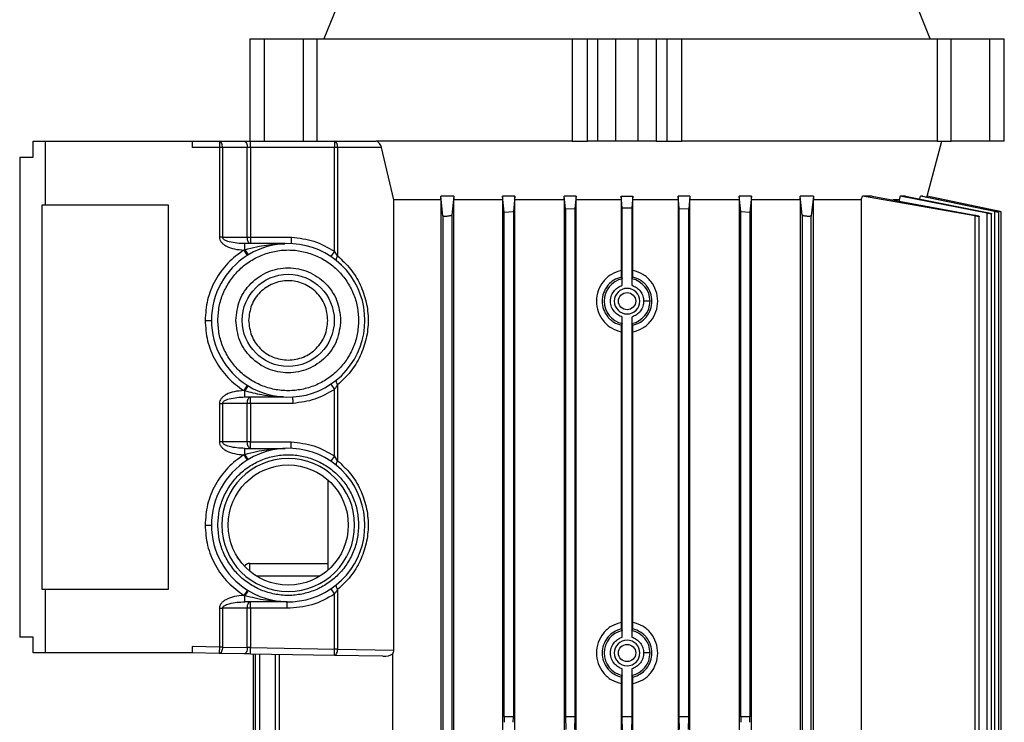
# Model space of a CAD drawing. Header units: millimetres. Extents: x 0 to 420, y 0 to 297.
# Tile 44 of 62: x 211.54 to 224.03, y 227.57 to 236.48. Entities that reach past the tile are written whole.
import ezdxf

# ---------------------------------------------------------------- set-up
doc = ezdxf.new("R2010")
doc.units = ezdxf.units.MM

msp = doc.modelspace()

# ---------------------------------------------------------------- linework, layer by layer
at = {"color": 7, "linetype": 'Continuous', "lineweight": 25}
for p, q in [((215.59636, 236.72315), (215.39972, 236.23645)), ((223.09344, 236.23645), (222.89681, 236.72315)), ((214.46073, 236.23645), (214.46073, 234.93859)), ((214.46073, 236.23645), (214.46286, 236.23645)), ((214.46286, 234.93859), (214.46286, 236.23645)), ((214.46286, 236.23645), (214.64311, 236.23645)), ((214.64311, 236.23645), (214.64311, 234.93859)), ((214.64311, 236.23645), (215.13591, 236.23645)), ((215.13591, 236.23645), (215.13591, 234.93859)), ((215.13591, 236.23645), (215.31256, 236.23645)), ((215.31256, 234.93859), (215.31256, 236.23645)), ((215.31256, 236.23645), (218.55144, 236.23645)), ((218.55144, 236.23645), (218.55144, 234.93859)), ((218.55144, 236.23645), (218.74416, 236.23645)), ((218.74416, 234.93859), (218.74416, 236.23645)), ((218.74416, 236.23645), (218.8762, 236.23645)), ((218.8762, 234.93859), (218.8762, 236.23645)), ((218.8762, 236.23645), (219.10401, 236.23645)), ((219.10401, 234.93859), (219.10401, 236.23645)), ((219.10401, 236.23645), (219.38916, 236.23645)), ((219.38916, 234.93859), (219.38916, 236.23645)), ((219.38916, 236.23645), (219.61697, 236.23645)), ((219.61697, 236.23645), (219.61697, 234.93859)), ((219.61697, 236.23645), (219.74901, 236.23645)), ((219.74901, 236.23645), (219.74901, 234.93859)), ((219.74901, 236.23645), (219.94172, 236.23645)), ((219.94172, 234.93859), (219.94172, 236.23645)), ((219.94172, 236.23645), (223.18061, 236.23645)), ((223.18061, 236.23645), (223.18061, 234.93859)), ((223.18061, 236.23645), (223.35726, 236.23645)), ((223.35726, 234.93859), (223.35726, 236.23645)), ((223.35726, 236.23645), (223.85005, 236.23645)), ((223.85005, 234.93859), (223.85005, 236.23645)), ((223.85005, 236.23645), (224.03031, 236.23645)), ((224.03031, 234.93859), (224.03031, 236.23645)), ((224.03031, 236.23645), (224.03243, 236.23645)), ((224.03243, 234.93859), (224.03243, 236.23645)), ((211.71151, 234.7358), (211.71151, 234.93859)), ((211.71151, 234.93859), (211.86335, 234.93859)), ((211.86335, 234.93859), (211.86335, 234.12743)), ((211.86335, 234.93859), (213.73069, 234.93859)), ((213.73069, 234.93859), (213.73069, 234.85748)), ((213.73069, 234.93859), (214.07398, 234.93859)), ((214.07398, 234.85748), (213.73069, 234.85748)), ((214.07398, 234.93859), (214.07398, 234.85748)), ((214.07398, 234.93859), (214.38757, 234.93859)), ((214.07398, 234.85748), (214.07398, 233.72103)), ((214.11453, 234.85748), (214.07398, 234.85748)), ((214.11453, 234.85748), (214.11453, 233.72103)), ((214.42813, 234.85748), (214.11453, 234.85748)), ((214.42813, 233.72103), (214.42813, 234.85748)), ((214.46869, 234.85748), (214.42813, 234.85748)), ((214.46869, 234.85748), (214.46869, 234.93859)), ((214.46869, 234.93859), (215.53407, 234.93859)), ((214.46869, 234.85748), (214.46869, 233.72103)), ((215.53407, 234.85748), (214.46869, 234.85748)), ((215.53407, 234.93859), (215.53407, 234.85748)), ((215.53407, 234.93859), (216.06226, 234.93859)), ((215.53407, 233.54361), (215.53407, 234.85748)), ((215.57462, 234.85748), (215.53407, 234.85748)), ((215.57462, 234.85748), (215.57462, 233.48349)), ((216.13138, 234.85748), (215.57462, 234.85748)), ((218.55144, 234.93859), (216.06226, 234.93859)), ((216.2864, 234.19691), (216.13138, 234.85748)), ((218.55144, 234.93859), (218.74416, 234.93859)), ((218.8762, 234.93859), (218.74416, 234.93859)), ((219.10401, 234.93859), (218.8762, 234.93859)), ((219.38916, 234.93859), (219.10401, 234.93859)), ((219.61697, 234.93859), (219.38916, 234.93859)), ((219.61697, 234.93859), (219.74901, 234.93859)), ((219.74901, 234.93859), (219.94172, 234.93859)), ((223.18061, 234.93859), (219.94172, 234.93859)), ((223.05517, 234.24303), (223.24155, 234.93859)), ((223.18061, 234.93859), (223.35726, 234.93859)), ((223.85005, 234.93859), (223.35726, 234.93859)), ((224.03031, 234.93859), (223.85005, 234.93859)), ((224.03243, 234.93859), (224.03031, 234.93859)), ((211.54055, 234.7358), (211.54055, 228.6521)), ((211.54055, 234.7358), (211.71151, 234.7358)), ((216.88217, 234.19691), (216.88248, 234.24303)), ((216.91045, 233.99178), (216.88248, 234.24303)), ((217.0495, 234.24303), (216.88248, 234.24303)), ((217.0495, 234.24303), (217.02399, 234.00286)), ((217.0495, 234.24303), (217.0498, 234.19691)), ((217.66749, 234.24303), (217.66722, 234.19691)), ((217.68784, 234.03992), (217.66749, 234.24303)), ((217.82307, 234.24303), (217.66749, 234.24303)), ((217.82307, 234.24303), (217.80403, 234.04773)), ((217.82333, 234.19691), (217.82307, 234.24303)), ((218.44921, 234.19691), (218.44946, 234.24303)), ((218.46474, 234.08133), (218.44946, 234.24303)), ((218.59927, 234.24303), (218.44946, 234.24303)), ((218.59927, 234.24303), (218.58456, 234.08536)), ((218.59951, 234.19691), (218.59927, 234.24303)), ((219.1725, 234.24303), (219.17225, 234.19691)), ((219.18613, 234.09557), (219.1725, 234.24303)), ((219.1725, 234.24303), (219.32067, 234.24303)), ((219.32067, 234.24303), (219.30704, 234.09557)), ((219.32091, 234.19691), (219.32067, 234.24303)), ((219.8939, 234.24303), (219.89365, 234.19691)), ((219.9086, 234.08536), (219.8939, 234.24303)), ((220.0437, 234.24303), (219.8939, 234.24303)), ((220.0437, 234.24303), (220.02843, 234.08133)), ((220.0437, 234.24303), (220.04395, 234.19691)), ((220.6701, 234.24303), (220.66984, 234.19691)), ((220.68913, 234.04773), (220.6701, 234.24303)), ((220.82567, 234.24303), (220.6701, 234.24303)), ((220.82567, 234.24303), (220.80533, 234.03992)), ((220.82594, 234.19691), (220.82567, 234.24303)), ((221.44337, 234.19691), (221.44366, 234.24303)), ((221.46917, 234.00286), (221.44366, 234.24303)), ((221.61068, 234.24303), (221.44366, 234.24303)), ((221.61068, 234.24303), (221.58271, 233.99178)), ((221.61068, 234.24303), (221.611, 234.19691)), ((222.21659, 234.19691), (222.23262, 234.24303)), ((222.35757, 234.24303), (222.23262, 234.24303)), ((223.6567, 233.99178), (222.23262, 234.24303)), ((222.35757, 234.24303), (223.6567, 234.00286)), ((222.71239, 234.24303), (222.69868, 234.19691)), ((222.77914, 234.24303), (222.71239, 234.24303)), ((223.81609, 234.02643), (222.71239, 234.24303)), ((222.77914, 234.24303), (223.81609, 234.03396)), ((222.96075, 234.20642), (222.97082, 234.24303)), ((222.99976, 234.24303), (222.97082, 234.24303)), ((223.90854, 234.04791), (222.97082, 234.24303)), ((222.99976, 234.24303), (223.90854, 234.05161)), ((223.05445, 234.24303), (223.05153, 234.23213)), ((223.05517, 234.24303), (223.05445, 234.24303)), ((223.93621, 234.05569), (223.05445, 234.24303)), ((223.99187, 234.04393), (223.05517, 234.24303)), ((211.82077, 234.12743), (211.82077, 229.26047)), ((211.86335, 234.12743), (211.82077, 234.12743)), ((213.43056, 234.12743), (211.86335, 234.12743)), ((213.43056, 229.26047), (213.43056, 234.12743)), ((216.88217, 234.19691), (216.2864, 234.19691)), ((216.2864, 228.48653), (216.2864, 234.19691)), ((216.88217, 234.19691), (216.88217, 226.34029)), ((217.0498, 226.34029), (217.0498, 234.19691)), ((217.66722, 234.19691), (217.0498, 234.19691)), ((217.66722, 234.19691), (217.66722, 226.34029)), ((217.82333, 226.34029), (217.82333, 234.19691)), ((218.44921, 234.19691), (217.82333, 234.19691)), ((218.44921, 234.19691), (218.44921, 226.34029)), ((218.59951, 226.34029), (218.59951, 234.19691)), ((219.17225, 234.19691), (218.59951, 234.19691)), ((219.17225, 234.19691), (219.17225, 233.29929)), ((219.32091, 233.29929), (219.32091, 234.19691)), ((219.89365, 234.19691), (219.32091, 234.19691)), ((219.89365, 234.19691), (219.89365, 226.34029)), ((220.04395, 226.34029), (220.04395, 234.19691)), ((220.66984, 234.19691), (220.04395, 234.19691)), ((220.66984, 234.19691), (220.66984, 226.34029)), ((220.82594, 226.34029), (220.82594, 234.19691)), ((221.44337, 234.19691), (220.82594, 234.19691)), ((221.44337, 234.19691), (221.44337, 226.34029)), ((221.611, 226.34029), (221.611, 234.19691)), ((222.21659, 234.19691), (221.611, 234.19691)), ((222.21659, 234.19691), (222.21659, 226.73779)), ((222.69868, 234.19691), (222.61716, 234.19691)), ((222.69868, 234.19691), (222.69868, 234.17997)), ((216.91045, 233.99178), (216.91045, 226.34029)), ((217.02399, 234.00286), (217.02399, 226.34029)), ((217.68784, 234.03992), (217.80403, 234.04773)), ((217.68784, 227.63815), (217.68784, 234.03992)), ((217.80403, 234.04773), (217.80403, 227.63815)), ((218.46474, 234.08133), (218.58456, 234.08536)), ((218.46474, 234.08133), (218.46474, 227.63815)), ((218.58456, 234.08536), (218.58456, 227.63815)), ((219.18613, 234.09557), (219.24658, 234.09565)), ((219.18613, 233.11159), (219.18613, 234.09557)), ((219.24658, 234.09565), (219.30704, 234.09557)), ((219.30704, 234.09557), (219.30704, 233.11159)), ((219.9086, 227.63815), (219.9086, 234.08536)), ((219.9086, 234.08536), (220.02843, 234.08133)), ((220.02843, 227.63815), (220.02843, 234.08133)), ((220.68913, 227.63815), (220.68913, 234.04773)), ((220.68913, 234.04773), (220.80533, 234.03992)), ((220.80533, 234.03992), (220.80533, 227.63815)), ((221.46917, 234.00286), (221.46917, 226.34029)), ((221.58271, 226.34029), (221.58271, 233.99178)), ((223.6567, 233.99178), (223.6567, 226.34029)), ((223.71237, 226.34029), (223.71237, 233.987)), ((223.81609, 226.34029), (223.81609, 234.02643)), ((223.87175, 226.34029), (223.87175, 234.01917)), ((223.90854, 234.04791), (223.90854, 226.34029)), ((223.93621, 234.04552), (223.93621, 234.05569)), ((223.96421, 226.34029), (223.96421, 234.0383)), ((223.99187, 226.34029), (223.99187, 234.04409)), ((214.11453, 233.72103), (214.07398, 233.72103)), ((214.11453, 233.72103), (214.42813, 233.72103)), ((214.39844, 233.56324), (214.39844, 233.63991)), ((214.90573, 233.63991), (214.39844, 233.63991)), ((214.42813, 233.72103), (214.46869, 233.72103)), ((214.46869, 233.72103), (214.46869, 233.63991)), ((214.46869, 233.72103), (214.98913, 233.72103)), ((214.38438, 233.55895), (214.39844, 233.56324)), ((214.38438, 233.55895), (214.42769, 233.49036)), ((215.53407, 233.54361), (215.48894, 233.47621)), ((215.57462, 233.48349), (215.53407, 233.54361)), ((219.17377, 233.21708), (219.1846, 233.19485)), ((219.30856, 233.19485), (219.31939, 233.21708)), ((213.89292, 232.66734), (213.97404, 232.66734)), ((219.1846, 232.62654), (219.17377, 232.6043)), ((219.18613, 228.6502), (219.18613, 232.70979)), ((219.30704, 232.70979), (219.30704, 228.6502)), ((219.31939, 232.6043), (219.30856, 232.62654)), ((219.17225, 232.52209), (219.17225, 228.8379)), ((219.32091, 228.8379), (219.32091, 232.52209)), ((215.48894, 231.85848), (215.53407, 231.79107)), ((215.57462, 231.8512), (215.57462, 230.88778)), ((214.4263, 231.8452), (214.38287, 231.77669)), ((214.39844, 231.77194), (214.38287, 231.77669)), ((214.39844, 231.69576), (214.39844, 231.77194)), ((215.53407, 230.9479), (215.53407, 231.79107)), ((214.07398, 231.61464), (214.07398, 231.12541)), ((214.07398, 231.61464), (214.11453, 231.61464)), ((214.42813, 231.61464), (214.11453, 231.61464)), ((214.11453, 231.61464), (214.11453, 231.12541)), ((214.39844, 231.69576), (214.88566, 231.69576)), ((214.42813, 231.12541), (214.42813, 231.61464)), ((214.46869, 231.61464), (214.42813, 231.61464)), ((214.46869, 231.61464), (214.46869, 231.69576)), ((215.0092, 231.61464), (214.46869, 231.61464)), ((214.46869, 231.61464), (214.46869, 231.12541)), ((214.11453, 231.12541), (214.07398, 231.12541)), ((214.42813, 231.12541), (214.11453, 231.12541)), ((214.46869, 231.12541), (214.42813, 231.12541)), ((214.46869, 231.04429), (214.46869, 231.12541)), ((214.46869, 231.12541), (214.98666, 231.12541)), ((214.39844, 230.96757), (214.39844, 231.04429)), ((214.39844, 231.04429), (214.9082, 231.04429)), ((214.38452, 230.96332), (214.39844, 230.96757)), ((214.38452, 230.96332), (214.42782, 230.89473)), ((215.53407, 230.9479), (215.48894, 230.88049)), ((215.57462, 230.88778), (215.53407, 230.9479)), ((215.45035, 230.64379), (215.45035, 229.49947)), ((213.89292, 230.07163), (213.97404, 230.07163)), ((214.46073, 229.58493), (215.45035, 229.58493)), ((215.34641, 229.4227), (214.54845, 229.4227)), ((211.82077, 229.26047), (211.86335, 229.26047)), ((211.86335, 229.26047), (211.86335, 228.44931)), ((211.86335, 229.26047), (213.43056, 229.26047)), ((214.42871, 229.24796), (214.38549, 229.17932)), ((215.48894, 229.26276), (215.53407, 229.19536)), ((215.57462, 229.25548), (215.57462, 228.49896)), ((214.39844, 229.17537), (214.38549, 229.17932)), ((214.39844, 229.09834), (214.39844, 229.17537)), ((215.53407, 228.49896), (215.53407, 229.19536)), ((214.07398, 229.01722), (214.07398, 228.52444)), ((214.07398, 229.01722), (214.11453, 229.01722)), ((214.42813, 229.01722), (214.11453, 229.01722)), ((214.11453, 229.01722), (214.11453, 228.52444)), ((214.93281, 229.09834), (214.39844, 229.09834)), ((214.42813, 228.51897), (214.42813, 229.01722)), ((214.46869, 229.01722), (214.42813, 229.01722)), ((214.46869, 229.01722), (214.46869, 229.09834)), ((214.93281, 229.01722), (214.46869, 229.01722)), ((214.46869, 229.01722), (214.46869, 228.51755)), ((219.17377, 228.75569), (219.1846, 228.73346)), ((219.30856, 228.73346), (219.31939, 228.75569)), ((211.71151, 228.6521), (211.54055, 228.6521)), ((211.71151, 228.44931), (211.71151, 228.6521)), ((214.07398, 228.52444), (213.73069, 228.53044)), ((213.73069, 228.53044), (213.73069, 228.44931)), ((214.11453, 228.52444), (214.07398, 228.52444)), ((214.11453, 228.52444), (214.42813, 228.51897)), ((214.46869, 228.51755), (215.53407, 228.49896)), ((215.57462, 228.49896), (215.53407, 228.49896)), ((215.57462, 228.49896), (216.2864, 228.48653)), ((211.86335, 228.44931), (211.71151, 228.44931)), ((213.73069, 228.44931), (211.86335, 228.44931)), ((214.07256, 228.44334), (213.73069, 228.44931)), ((214.38616, 228.43787), (214.07256, 228.44334)), ((215.53265, 228.41785), (214.46727, 228.43645)), ((214.50129, 228.43586), (214.50129, 226.34029)), ((214.52896, 228.43537), (214.52896, 226.34029)), ((214.58462, 228.4344), (214.58462, 226.34029)), ((214.7808, 228.43098), (214.7808, 226.34029)), ((214.83646, 226.34029), (214.83646, 228.43001)), ((216.14838, 228.40711), (215.53265, 228.41785)), ((216.27658, 226.73779), (216.27658, 228.43881)), ((219.18613, 227.63815), (219.18613, 228.24841)), ((219.30704, 228.24841), (219.30704, 227.63815)), ((219.1846, 228.16515), (219.17377, 228.14292)), ((219.31939, 228.14292), (219.30856, 228.16515)), ((219.17225, 228.06071), (219.17225, 226.34029)), ((219.32091, 226.34029), (219.32091, 228.06071)), ((217.68784, 227.63815), (217.68916, 227.57058)), ((217.80403, 227.63815), (217.68784, 227.63815)), ((217.80271, 227.57058), (217.80403, 227.63815)), ((218.46474, 227.63815), (218.46788, 227.47813)), ((218.58456, 227.63815), (218.46474, 227.63815)), ((218.58456, 227.63815), (218.58142, 227.47813)), ((219.18981, 227.45046), (219.18613, 227.63815)), ((219.30704, 227.63815), (219.18613, 227.63815)), ((219.30704, 227.63815), (219.30335, 227.45046)), ((220.02843, 227.63815), (219.9086, 227.63815)), ((219.91175, 227.47813), (219.9086, 227.63815)), ((220.02529, 227.47813), (220.02843, 227.63815)), ((220.68913, 227.63815), (220.69046, 227.57058)), ((220.80533, 227.63815), (220.68913, 227.63815)), ((220.804, 227.57058), (220.80533, 227.63815))]:
    msp.add_line(p, q, dxfattribs=at)
at = {"color": 7, "linetype": 'Continuous', "lineweight": 25, "flags": 128}
for points in [[(214.11453, 234.85748), (214.11375, 234.8733), (214.11145, 234.88852), (214.1077, 234.90254), (214.10266, 234.91483), (214.09651, 234.92492), (214.0895, 234.93242), (214.08189, 234.93703), (214.07398, 234.93859)], [(214.38757, 234.93859), (214.39549, 234.93703), (214.40309, 234.93242), (214.41011, 234.92492), (214.41625, 234.91483), (214.4213, 234.90254), (214.42504, 234.88852), (214.42735, 234.8733), (214.42813, 234.85748)], [(215.57462, 234.85748), (215.57384, 234.8733), (215.57154, 234.88852), (215.56779, 234.90254), (215.56274, 234.91483), (215.5566, 234.92492), (215.54959, 234.93242), (215.54198, 234.93703), (215.53407, 234.93859)], [(215.56382, 233.42071), (215.56046, 233.42473), (215.55843, 233.43018), (215.55779, 233.43693), (215.55853, 233.4448), (215.56066, 233.45362), (215.56411, 233.46316), (215.5688, 233.4732), (215.57462, 233.48349)], [(215.57462, 231.8512), (215.5688, 231.86148), (215.56411, 231.87152), (215.56066, 231.88107), (215.55853, 231.88988), (215.55779, 231.89776), (215.55843, 231.90451), (215.56046, 231.90996), (215.56382, 231.91398)], [(215.56382, 230.825), (215.56046, 230.82902), (215.55843, 230.83447), (215.55779, 230.84121), (215.55853, 230.84909), (215.56066, 230.85791), (215.56411, 230.86745), (215.5688, 230.87749), (215.57462, 230.88778)], [(215.57462, 229.25548), (215.5688, 229.26577), (215.56411, 229.27581), (215.56066, 229.28535), (215.55853, 229.29417), (215.55779, 229.30205), (215.55843, 229.30879), (215.56046, 229.31424), (215.56382, 229.31826)], [(214.42813, 228.51897), (214.42713, 228.50306), (214.4246, 228.48777), (214.42063, 228.47369), (214.41537, 228.46137), (214.40904, 228.45129), (214.40186, 228.44383), (214.39414, 228.4393), (214.38616, 228.43787)]]:
    msp.add_lwpolyline(points, dxfattribs=at)
at = {"color": 7, "linetype": 'Continuous', "lineweight": 25}
for centre, radius in [((214.94743, 232.66734), 0.58404), ((219.24658, 232.91069), 0.10951), ((214.94743, 230.07163), 0.76177), ((219.24658, 228.44931), 0.10951)]:
    msp.add_circle(centre, radius, dxfattribs=at)
for centre, radius, start, end in [((214.94743, 232.66734), 0.97339, 237.630623, 122.272711), ((214.94743, 232.66734), 0.97339, 122.272711, 180), ((214.97859, 233.89506), 0.66834, 209.767972, 216.403566), ((219.24658, 232.91069), 0.29084, 102.304596, 257.695404), ((219.24658, 232.91069), 0.29084, 0, 77.695404), ((219.24658, 232.91069), 0.16223, 0, 180), ((219.24658, 232.91069), 0.16223, 180, 0), ((219.24658, 232.91069), 0.29084, 282.304596, 0), ((214.94743, 232.66734), 0.97339, 180, 237.630623), ((214.94743, 230.07163), 0.97339, 237.798635, 122.263374), ((214.94743, 230.07163), 0.97339, 122.263374, 180), ((214.94743, 230.07163), 0.84289, 0, 180), ((214.94743, 230.07163), 0.97339, 180, 237.798635), ((214.94743, 230.07163), 0.84289, 180, 0), ((214.46073, 229.50382), 0.08112, 90, 146.228428), ((215.03245, 228.81085), 0.73133, 144.016287, 150.103586), ((219.24658, 228.44931), 0.29084, 102.304596, 257.695404), ((219.24658, 228.44931), 0.29084, 0, 77.695404), ((219.24658, 228.44931), 0.16223, 0, 180), ((219.24658, 228.44931), 0.16223, 180, 0), ((219.24658, 228.44931), 0.29084, 282.304596, 0)]:
    msp.add_arc(centre, radius, start, end, dxfattribs=at)
msp.add_ellipse((216.14975, 228.48821), major_axis=(0.15689, -0.00277), ratio=0.51694792, start_param=4.71279406, end_param=5.66285699, dxfattribs=at)
for points in [[(214.38757, 234.93859), (214.40038, 234.93859), (214.42599, 234.93859), (214.45445, 234.93859), (214.46869, 234.93859)], [(214.46869, 233.63991), (214.46337, 233.64113), (214.45275, 233.64357), (214.43934, 233.66233), (214.42996, 233.68914), (214.42874, 233.7104), (214.42813, 233.72103)], [(214.05515, 232.66734), (214.05847, 232.72574), (214.06512, 232.84254), (214.11817, 233.011), (214.20064, 233.16626), (214.31246, 233.30235), (214.4485, 233.41403), (214.60377, 233.49701), (214.77223, 233.54812), (214.94743, 233.56537), (215.12263, 233.54812), (215.29109, 233.49701), (215.44636, 233.41403), (215.5824, 233.30235), (215.69422, 233.16626), (215.77669, 233.011), (215.82974, 232.84254), (215.83639, 232.72574), (215.83971, 232.66734)], [(214.28228, 232.66734), (214.29228, 232.7544), (214.31227, 232.92851), (214.46609, 233.14992), (214.68595, 233.29786), (214.94743, 233.34981), (215.20891, 233.29786), (215.42877, 233.14992), (215.58259, 232.92851), (215.60258, 232.7544), (215.61258, 232.66734)], [(215.45035, 232.66734), (215.44279, 232.73317), (215.42767, 232.86481), (215.31137, 233.03222), (215.14513, 233.14408), (214.94743, 233.18336), (214.74973, 233.14408), (214.58349, 233.03222), (214.46719, 232.86481), (214.45207, 232.73317), (214.44451, 232.66734)], [(215.83971, 232.66734), (215.83639, 232.60894), (215.82974, 232.49215), (215.77669, 232.32368), (215.69422, 232.16843), (215.5824, 232.03234), (215.44636, 231.92066), (215.29109, 231.83767), (215.12263, 231.78657), (214.94743, 231.76931), (214.77223, 231.78657), (214.60377, 231.83767), (214.4485, 231.92066), (214.31246, 232.03234), (214.20064, 232.16843), (214.11817, 232.32368), (214.06512, 232.49215), (214.05847, 232.60894), (214.05515, 232.66734)], [(215.61258, 232.66734), (215.60258, 232.58029), (215.58259, 232.40617), (215.42877, 232.18476), (215.20891, 232.03682), (214.94743, 231.98487), (214.68595, 232.03682), (214.46609, 232.18476), (214.31227, 232.40617), (214.29228, 232.58029), (214.28228, 232.66734)], [(214.44451, 232.66734), (214.45207, 232.60152), (214.46719, 232.46987), (214.58349, 232.30247), (214.74973, 232.19061), (214.94743, 232.15133), (215.14513, 232.19061), (215.31137, 232.30247), (215.42767, 232.46987), (215.44279, 232.60152), (215.45035, 232.66734)], [(214.42813, 231.61464), (214.42874, 231.62527), (214.42996, 231.64653), (214.43934, 231.67334), (214.45275, 231.6921), (214.46337, 231.69454), (214.46869, 231.69576)], [(214.46869, 231.04429), (214.46337, 231.04551), (214.45275, 231.04795), (214.43934, 231.06671), (214.42996, 231.09352), (214.42874, 231.11478), (214.42813, 231.12541)], [(214.05515, 230.07163), (214.05847, 230.13003), (214.06512, 230.24683), (214.11817, 230.41529), (214.20064, 230.57055), (214.31246, 230.70663), (214.4485, 230.81831), (214.60377, 230.9013), (214.77223, 230.9524), (214.94743, 230.96966), (215.12263, 230.9524), (215.29109, 230.9013), (215.44636, 230.81831), (215.5824, 230.70663), (215.69422, 230.57055), (215.77669, 230.41529), (215.82974, 230.24683), (215.83639, 230.13003), (215.83971, 230.07163)], [(215.83971, 230.07163), (215.83639, 230.01323), (215.82974, 229.89643), (215.77669, 229.72797), (215.69422, 229.57271), (215.5824, 229.43663), (215.44636, 229.32494), (215.29109, 229.24196), (215.12263, 229.19086), (214.94743, 229.1736), (214.77223, 229.19086), (214.60377, 229.24196), (214.4485, 229.32494), (214.31246, 229.43663), (214.20064, 229.57271), (214.11817, 229.72797), (214.06512, 229.89643), (214.05847, 230.01323), (214.05515, 230.07163)], [(215.53407, 229.19536), (215.44063, 229.14281), (215.25376, 229.0377), (215.0398, 229.02405), (214.93281, 229.01722)], [(214.42813, 229.01722), (214.42874, 229.02785), (214.42996, 229.04911), (214.43934, 229.07592), (214.45275, 229.09468), (214.46337, 229.09712), (214.46869, 229.09834)], [(214.93281, 229.01722), (214.93281, 229.02785), (214.93281, 229.04911), (214.93281, 229.07592), (214.93281, 229.09468), (214.93281, 229.09712), (214.93281, 229.09834)], [(214.07398, 228.52444), (214.07379, 228.51382), (214.07342, 228.49256), (214.07295, 228.46575), (214.07262, 228.447), (214.07258, 228.44456), (214.07256, 228.44334)], [(214.11453, 228.52444), (214.11378, 228.51376), (214.11226, 228.49238), (214.10243, 228.46548), (214.08865, 228.44676), (214.07792, 228.44448), (214.07256, 228.44334)], [(215.53265, 228.41785), (215.53267, 228.41907), (215.53271, 228.42151), (215.53304, 228.44027), (215.53351, 228.46707), (215.53388, 228.48833), (215.53407, 228.49896)], [(215.53265, 228.41785), (215.53801, 228.41899), (215.54874, 228.42127), (215.56252, 228.43999), (215.57235, 228.4669), (215.57387, 228.48827), (215.57462, 228.49896)]]:
    msp.add_open_spline(points, degree=3, dxfattribs=at)
for points, knots in [([(216.13138, 234.85748), (216.12854, 234.86698), (216.12286, 234.88597), (216.10761, 234.9109), (216.0896, 234.92934), (216.07368, 234.93769), (216.06498, 234.93838), (216.06226, 234.93859)], [0, 0, 0, 0, 0.22499008, 0.44986677, 0.67672913, 0.89884534, 1, 1, 1, 1]), ([(217.02399, 234.00286), (217.02321, 234.00155), (217.02164, 233.99893), (217.01115, 233.99469), (216.99596, 233.99084), (216.9773, 233.98777), (216.95768, 233.98587), (216.9394, 233.98529), (216.92439, 233.98606), (216.91413, 233.98805), (216.91077, 233.99023), (216.91049, 233.99158), (216.91045, 233.99178)], [0, 0, 0, 0, 0.11200154, 0.22398025, 0.33631398, 0.44756919, 0.55664412, 0.66345719, 0.76891449, 0.87443922, 0.98138224, 1, 1, 1, 1]), ([(221.58271, 233.99178), (221.58197, 233.99066), (221.58047, 233.98841), (221.57033, 233.98624), (221.55568, 233.98531), (221.5378, 233.98573), (221.51878, 233.98743), (221.5005, 233.99021), (221.48482, 233.99384), (221.47363, 233.99794), (221.4696, 234.00101), (221.46924, 234.00257), (221.46917, 234.00286)], [0, 0, 0, 0, 0.10895603, 0.21798193, 0.32531293, 0.43098636, 0.5363406, 0.64279868, 0.75133026, 0.86208257, 0.97425746, 1, 1, 1, 1]), ([(223.6567, 234.00286), (223.6632, 234.00155), (223.67621, 233.99893), (223.69323, 233.99469), (223.70589, 233.99084), (223.71261, 233.98777), (223.71267, 233.98587), (223.7063, 233.98529), (223.69444, 233.98606), (223.67844, 233.98805), (223.66507, 233.99023), (223.65778, 233.99158), (223.6567, 233.99178)], [0, 0, 0, 0, 0.11200154, 0.22398026, 0.33631398, 0.44756919, 0.55664413, 0.66345719, 0.76891449, 0.87443922, 0.98138224, 1, 1, 1, 1]), ([(223.81609, 234.03396), (223.82259, 234.03259), (223.83561, 234.02985), (223.85266, 234.02572), (223.86529, 234.02219), (223.87198, 234.01963), (223.87206, 234.01833), (223.8658, 234.01839), (223.85406, 234.01975), (223.83811, 234.02226), (223.82464, 234.02473), (223.81724, 234.0262), (223.81609, 234.02643)], [0, 0, 0, 0, 0.11225585, 0.22451185, 0.33653179, 0.4468534, 0.55481909, 0.66084631, 0.76615455, 0.87220237, 0.98012727, 1, 1, 1, 1]), ([(223.90854, 234.05161), (223.91504, 234.05022), (223.92803, 234.04744), (223.94509, 234.04353), (223.9577, 234.04041), (223.96439, 234.03843), (223.96455, 234.03777), (223.95844, 234.03846), (223.94683, 234.04039), (223.93091, 234.04336), (223.91731, 234.04609), (223.90978, 234.04766), (223.90854, 234.04791)], [0, 0, 0, 0, 0.11214589, 0.22431525, 0.33567763, 0.44490168, 0.55183992, 0.65734895, 0.76283562, 0.86966877, 0.9786768, 1, 1, 1, 1]), ([(223.99109, 234.04409), (223.99127, 234.04406), (223.99181, 234.04394), (223.9861, 234.04514), (223.97489, 234.0475), (223.95891, 234.05087), (223.94518, 234.05378), (223.93752, 234.05541), (223.93621, 234.05569)], [0, 0, 0, 0, 0.09688452, 0.30744824, 0.51924716, 0.73464818, 0.95459826, 1, 1, 1, 1]), ([(214.07398, 233.72103), (214.07521, 233.71053), (214.07781, 233.68851), (214.09737, 233.65817), (214.12641, 233.63076), (214.18112, 233.59719), (214.26843, 233.5675), (214.34417, 233.56191), (214.38438, 233.55895)], [0, 0, 0, 0, 0.08294507, 0.17405349, 0.27863735, 0.39868367, 0.68079604, 1, 1, 1, 1]), ([(214.39844, 233.63991), (214.33088, 233.64288), (214.24104, 233.64683), (214.14754, 233.67951), (214.12201, 233.70104), (214.11542, 233.7127), (214.11482, 233.71835), (214.11453, 233.72103)], [0, 0, 0, 0, 0.65801247, 0.87499513, 0.94662331, 0.97472627, 1, 1, 1, 1]), ([(214.39844, 233.56324), (214.44745, 233.57664), (214.53866, 233.6016), (214.66611, 233.62228), (214.75855, 233.63228), (214.81815, 233.63646), (214.85086, 233.63817), (214.87686, 233.63919), (214.89396, 233.63966), (214.90273, 233.63985), (214.90436, 233.63988), (214.90529, 233.6399), (214.90568, 233.63991), (214.90571, 233.63991), (214.90573, 233.63991)], [0, 0, 0, 0, 0.29157748, 0.5426513, 0.74817456, 0.83336072, 0.89208874, 0.93980225, 0.98695051, 0.99167088, 0.99530976, 0.99798255, 0.99904343, 1, 1, 1, 1]), ([(214.90737, 233.63991), (214.90731, 233.63991), (214.90722, 233.63991), (214.90656, 233.63991), (214.90601, 233.63991), (214.90573, 233.63991)], [0, 0, 0, 0, 0.4996338, 0.74923499, 1, 1, 1, 1]), ([(214.98749, 233.63991), (214.98752, 233.64101), (214.98755, 233.6427), (214.98776, 233.65285), (214.98801, 233.66521), (214.98836, 233.68178), (214.98875, 233.70175), (214.989, 233.71429), (214.98913, 233.72103)], [0, 0, 0, 0, 0.24164385, 0.36873393, 0.49963733, 0.70472128, 0.84118897, 1, 1, 1, 1]), ([(214.98913, 233.72103), (215.08611, 233.71032), (215.28003, 233.68891), (215.4494, 233.59204), (215.53407, 233.54361)], [0, 0, 0, 0, 0.50005716, 1, 1, 1, 1]), ([(214.38438, 233.55895), (214.31401, 233.50713), (214.171, 233.40181), (214.01503, 233.18128), (213.91185, 232.93166), (213.89916, 232.7545), (213.89292, 232.66734)], [0, 0, 0, 0, 0.24599238, 0.5, 0.75400762, 1, 1, 1, 1]), ([(215.57462, 233.48349), (215.63137, 233.43085), (215.74309, 233.32719), (215.86599, 233.12504), (215.94386, 232.9026), (215.97008, 232.66734), (215.94386, 232.43208), (215.86599, 232.20965), (215.74309, 232.0075), (215.63137, 231.90384), (215.57462, 231.8512)], [0, 0, 0, 0, 0.13015112, 0.25626676, 0.37906942, 0.5, 0.62093058, 0.74373324, 0.86984888, 1, 1, 1, 1]), ([(219.17225, 233.29929), (219.1289, 233.28591), (219.04222, 233.25916), (218.93989, 233.16564), (218.87336, 233.0463), (218.85046, 232.91079), (218.87329, 232.77525), (218.93981, 232.65581), (219.04219, 232.56223), (219.1289, 232.53547), (219.17225, 232.52209)], [0, 0, 0, 0, 0.12500394, 0.24994948, 0.37491662, 0.49990138, 0.6249078, 0.74994532, 0.87499268, 1, 1, 1, 1]), ([(219.17225, 233.29929), (219.17227, 233.28987), (219.17231, 233.27103), (219.17259, 233.246), (219.173, 233.2274), (219.17343, 233.21865), (219.17369, 233.21746), (219.17377, 233.21708)], [0, 0, 0, 0, 0.226716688, 0.453512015, 0.677892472, 0.896892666, 1, 1, 1, 1]), ([(219.31939, 233.21708), (219.31957, 233.21831), (219.31992, 233.22078), (219.32037, 233.23544), (219.32071, 233.25642), (219.32089, 233.279), (219.3209, 233.29372), (219.32091, 233.29929)], [0, 0, 0, 0, 0.21419253, 0.42832795, 0.64436351, 0.86556882, 1, 1, 1, 1]), ([(219.32091, 232.52209), (219.36426, 232.53547), (219.45094, 232.56222), (219.55328, 232.65574), (219.61981, 232.77509), (219.6427, 232.91059), (219.61987, 233.04613), (219.55335, 233.16557), (219.45098, 233.25915), (219.36426, 233.28591), (219.32091, 233.29929)], [0, 0, 0, 0, 0.12500393, 0.24994948, 0.37491662, 0.49990137, 0.6249078, 0.74994532, 0.87499268, 1, 1, 1, 1]), ([(219.17377, 233.21708), (219.14034, 233.20574), (219.07784, 233.18453), (219.02532, 233.13758), (219.00301, 233.11111), (219.00014, 233.10755), (218.99935, 233.10655), (218.97736, 233.0789), (218.94276, 233.01629), (218.92486, 232.91076), (218.94271, 232.80519), (218.97734, 232.74251), (218.99919, 232.71503), (218.99942, 232.71474), (219.00018, 232.71378), (219.00301, 232.71028), (219.01411, 232.69708), (219.03793, 232.67301), (219.09004, 232.63249), (219.14028, 232.61558), (219.17377, 232.6043)], [0, 0, 0, 0, 0.12484191, 0.23342931, 0.24542787, 0.24862647, 0.2497999, 0.2499576, 0.37487117, 0.49973193, 0.62474913, 0.74975614, 0.74991376, 0.75018818, 0.75108741, 0.75428739, 0.76629245, 0.81268781, 0.8751497, 1, 1, 1, 1]), ([(219.18613, 232.70979), (219.16904, 232.7164), (219.13199, 232.73072), (219.08323, 232.7735), (219.04602, 232.83514), (219.03202, 232.91069), (219.04602, 232.98625), (219.08323, 233.04788), (219.13199, 233.09066), (219.16904, 233.10498), (219.18613, 233.11159)], [0, 0, 0, 0, 0.10234873, 0.22188839, 0.35644741, 0.50000037, 0.64355327, 0.7781121, 0.89765152, 1, 1, 1, 1]), ([(219.18613, 233.11159), (219.1861, 233.12208), (219.18606, 233.14307), (219.18572, 233.17019), (219.18522, 233.18992), (219.18481, 233.1932), (219.1846, 233.19485)], [0, 0, 0, 0, 0.25004162, 0.49998014, 0.74990919, 1, 1, 1, 1]), ([(219.30856, 233.19485), (219.30836, 233.1932), (219.30795, 233.18991), (219.30744, 233.17017), (219.3071, 233.14306), (219.30706, 233.12208), (219.30704, 233.11159)], [0, 0, 0, 0, 0.250228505, 0.500210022, 0.750091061, 1, 1, 1, 1]), ([(219.30704, 233.11159), (219.32755, 233.10331), (219.36951, 233.08638), (219.41816, 233.0372), (219.45047, 232.97663), (219.45445, 232.93223), (219.45638, 232.91069)], [0, 0, 0, 0, 0.24618437, 0.50365535, 0.75915453, 1, 1, 1, 1]), ([(219.56234, 232.91069), (219.55892, 232.94598), (219.55208, 233.01642), (219.51564, 233.07915), (219.49364, 233.10677), (219.49283, 233.10779), (219.48999, 233.1113), (219.47894, 233.12442), (219.45516, 233.14844), (219.40311, 233.1889), (219.35285, 233.20582), (219.31939, 233.21708)], [0, 0, 0, 0, 0.25058486, 0.50008073, 0.5010183, 0.50287549, 0.50934862, 0.53332782, 0.62534959, 0.75057873, 1, 1, 1, 1]), ([(219.45638, 232.91069), (219.45445, 232.88915), (219.45047, 232.84475), (219.41816, 232.78419), (219.36951, 232.735), (219.32755, 232.71807), (219.30704, 232.70979)], [0, 0, 0, 0, 0.24084558, 0.4963448, 0.75381574, 1, 1, 1, 1]), ([(219.31939, 232.6043), (219.35283, 232.61565), (219.41524, 232.63682), (219.46771, 232.68369), (219.49019, 232.71032), (219.49317, 232.71401), (219.51579, 232.74244), (219.55214, 232.80517), (219.55894, 232.87552), (219.56234, 232.91069)], [0, 0, 0, 0, 0.249816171, 0.466312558, 0.490428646, 0.499098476, 0.500194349, 0.750151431, 1, 1, 1, 1]), ([(219.53742, 232.91069), (219.53557, 232.91069), (219.53175, 232.91069), (219.50982, 232.91069), (219.48313, 232.91069), (219.46507, 232.91069), (219.45638, 232.91069)], [0, 0, 0, 0, 0.27080755, 0.56228828, 0.78919063, 1, 1, 1, 1]), ([(213.89292, 232.66734), (213.89914, 232.58032), (213.91179, 232.40346), (214.01463, 232.15421), (214.17009, 231.9339), (214.31271, 231.82853), (214.38287, 231.77669)], [0, 0, 0, 0, 0.24600593, 0.5, 0.75399407, 1, 1, 1, 1]), ([(219.17377, 232.6043), (219.1736, 232.60307), (219.17325, 232.6006), (219.17279, 232.58594), (219.17245, 232.56496), (219.17228, 232.54238), (219.17226, 232.52766), (219.17225, 232.52209)], [0, 0, 0, 0, 0.21419674, 0.42833624, 0.64437933, 0.86559411, 1, 1, 1, 1]), ([(219.1846, 232.62654), (219.18481, 232.62818), (219.18522, 232.63147), (219.18572, 232.65121), (219.18606, 232.67833), (219.1861, 232.6993), (219.18613, 232.70979)], [0, 0, 0, 0, 0.250228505, 0.500210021, 0.750091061, 1, 1, 1, 1]), ([(219.30704, 232.70979), (219.30706, 232.6993), (219.3071, 232.67831), (219.30744, 232.6512), (219.30795, 232.63147), (219.30836, 232.62818), (219.30856, 232.62654)], [0, 0, 0, 0, 0.25004162, 0.49998014, 0.74990919, 1, 1, 1, 1]), ([(219.32091, 232.52209), (219.32089, 232.53151), (219.32086, 232.55035), (219.32057, 232.57539), (219.32016, 232.59399), (219.31974, 232.60274), (219.31948, 232.60392), (219.31939, 232.6043)], [0, 0, 0, 0, 0.22672221, 0.4535231, 0.6779068, 0.8969034, 1, 1, 1, 1]), ([(215.53407, 231.79107), (215.54128, 231.801), (215.54892, 231.81152), (215.55902, 231.8266), (215.56565, 231.83669), (215.5715, 231.84616), (215.57462, 231.8512)], [0, 0, 0, 0, 0.49981989, 0.52925753, 0.74921882, 1, 1, 1, 1]), ([(214.38287, 231.77669), (214.34282, 231.77365), (214.2674, 231.76793), (214.18051, 231.73819), (214.12609, 231.70467), (214.09722, 231.67731), (214.07778, 231.64705), (214.07521, 231.62511), (214.07398, 231.61464)], [0, 0, 0, 0, 0.31928163, 0.60127968, 0.72127335, 0.82584171, 0.91698371, 1, 1, 1, 1]), ([(214.39844, 231.77194), (214.4036, 231.7803), (214.41431, 231.79767), (214.42824, 231.81937), (214.43815, 231.83399), (214.43985, 231.83553), (214.44067, 231.83627)], [0, 0, 0, 0, 0.24076764, 0.5, 0.75923236, 1, 1, 1, 1]), ([(214.86153, 231.69661), (214.84889, 231.69719), (214.81776, 231.69863), (214.73414, 231.70487), (214.59157, 231.72153), (214.4692, 231.75347), (214.39844, 231.77194)], [0, 0, 0, 0, 0.08218351, 0.20240494, 0.53882718, 1, 1, 1, 1]), ([(215.53407, 231.79107), (215.45249, 231.74414), (215.28932, 231.65026), (215.10258, 231.62652), (215.0092, 231.61464)], [0, 0, 0, 0, 0.499946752, 1, 1, 1, 1]), ([(214.11453, 231.61464), (214.11482, 231.61732), (214.11542, 231.62297), (214.12201, 231.63463), (214.14754, 231.65617), (214.24104, 231.68884), (214.33088, 231.69279), (214.39844, 231.69576)], [0, 0, 0, 0, 0.02527165, 0.0533739, 0.12500477, 0.34198745, 1, 1, 1, 1]), ([(214.88566, 231.69576), (214.88562, 231.69576), (214.88552, 231.69576), (214.88446, 231.6958), (214.8809, 231.6959), (214.87296, 231.69616), (214.86587, 231.69644), (214.86153, 231.69661)], [0, 0, 0, 0, 0.03654217, 0.07919448, 0.19566123, 0.50793646, 1, 1, 1, 1]), ([(214.88809, 231.69576), (214.88801, 231.69576), (214.88788, 231.69576), (214.88688, 231.69576), (214.88607, 231.69576), (214.88566, 231.69576)], [0, 0, 0, 0, 0.49823846, 0.74627448, 1, 1, 1, 1]), ([(215.0092, 231.61464), (215.009, 231.62139), (215.00863, 231.63392), (215.00805, 231.6539), (215.00753, 231.67046), (215.00717, 231.68282), (215.00686, 231.69297), (215.00681, 231.69466), (215.00677, 231.69576)], [0, 0, 0, 0, 0.15888391, 0.29537733, 0.50037262, 0.63128544, 0.75837582, 1, 1, 1, 1]), ([(214.07398, 231.12541), (214.07521, 231.11491), (214.07781, 231.09288), (214.09738, 231.06253), (214.12644, 231.03511), (214.18118, 231.00155), (214.26853, 230.97185), (214.3443, 230.96628), (214.38452, 230.96332)], [0, 0, 0, 0, 0.08293822, 0.17404343, 0.27862881, 0.39868025, 0.68080366, 1, 1, 1, 1]), ([(214.39844, 231.04429), (214.33088, 231.04726), (214.24104, 231.05121), (214.14754, 231.08389), (214.12201, 231.10542), (214.11542, 231.11708), (214.11482, 231.12273), (214.11453, 231.12541)], [0, 0, 0, 0, 0.65801247, 0.87499513, 0.94662331, 0.97472627, 1, 1, 1, 1]), ([(214.98512, 231.04429), (214.98514, 231.04539), (214.98518, 231.04708), (214.98537, 231.05723), (214.98561, 231.06959), (214.98593, 231.08616), (214.9863, 231.10613), (214.98654, 231.11867), (214.98666, 231.12541)], [0, 0, 0, 0, 0.24164587, 0.36873618, 0.49963908, 0.7047356, 0.84119951, 1, 1, 1, 1]), ([(214.98666, 231.12541), (215.08408, 231.11485), (215.27889, 231.09374), (215.44901, 230.99651), (215.53407, 230.9479)], [0, 0, 0, 0, 0.50005765, 1, 1, 1, 1]), ([(214.39844, 230.96757), (214.44764, 230.98102), (214.53925, 231.00607), (214.66722, 231.02678), (214.76019, 231.03678), (214.82008, 231.0409), (214.85292, 231.04261), (214.87096, 231.04326), (214.8791, 231.04355)], [0, 0, 0, 0, 0.3101651, 0.57745042, 0.79597074, 0.88751869, 0.94924663, 1, 1, 1, 1]), ([(214.8791, 231.04355), (214.88722, 231.04379), (214.89618, 231.04405), (214.9051, 231.04423), (214.90678, 231.04427), (214.90775, 231.04428), (214.90815, 231.04429), (214.90818, 231.04429), (214.9082, 231.04429)], [0, 0, 0, 0, 0.78204345, 0.86168295, 0.92275958, 0.96712903, 0.98448881, 1, 1, 1, 1]), ([(214.38452, 230.96332), (214.31414, 230.91151), (214.17108, 230.80619), (214.01507, 230.58565), (213.91186, 230.33599), (213.89917, 230.1588), (213.89292, 230.07163)], [0, 0, 0, 0, 0.24599107, 0.5, 0.75400893, 1, 1, 1, 1]), ([(214.44067, 230.90271), (214.43988, 230.90347), (214.43823, 230.90506), (214.42833, 230.91983), (214.41436, 230.94172), (214.40361, 230.95917), (214.39844, 230.96757)], [0, 0, 0, 0, 0.24069659, 0.5, 0.75930341, 1, 1, 1, 1]), ([(215.57462, 230.88778), (215.63137, 230.83513), (215.74309, 230.73148), (215.86599, 230.52932), (215.94386, 230.30689), (215.97008, 230.07163), (215.94386, 229.83637), (215.86599, 229.61393), (215.74309, 229.41178), (215.63137, 229.30813), (215.57462, 229.25548)], [0, 0, 0, 0, 0.13015112, 0.25626676, 0.37906942, 0.5, 0.62093058, 0.74373324, 0.86984888, 1, 1, 1, 1]), ([(213.89292, 230.07163), (213.89918, 229.98436), (213.9119, 229.80698), (214.01533, 229.55709), (214.17166, 229.33641), (214.31498, 229.23112), (214.38549, 229.17932)], [0, 0, 0, 0, 0.24598236, 0.5, 0.75401764, 1, 1, 1, 1]), ([(214.31818, 229.64229), (214.31246, 229.65081), (214.30106, 229.66781), (214.28878, 229.68906), (214.28266, 229.69965)], [0, 0, 0, 0, 0.50149372, 1, 1, 1, 1]), ([(214.45944, 229.48771), (214.45947, 229.4959), (214.45955, 229.51408), (214.45977, 229.54341), (214.46005, 229.5672), (214.4604, 229.58227), (214.46062, 229.58401), (214.46073, 229.58493)], [0, 0, 0, 0, 0.14478312, 0.32160205, 0.6062461, 0.78962632, 1, 1, 1, 1]), ([(215.53407, 229.19536), (215.54128, 229.20529), (215.54892, 229.2158), (215.55902, 229.23089), (215.56565, 229.24098), (215.5715, 229.25044), (215.57462, 229.25548)], [0, 0, 0, 0, 0.49981989, 0.52925801, 0.74921882, 1, 1, 1, 1]), ([(214.38549, 229.17932), (214.34516, 229.17642), (214.26919, 229.17094), (214.18158, 229.14127), (214.12664, 229.10768), (214.09748, 229.08022), (214.07783, 229.04982), (214.07522, 229.02774), (214.07398, 229.01722)], [0, 0, 0, 0, 0.31914523, 0.60134195, 0.72142745, 0.82602313, 0.91710716, 1, 1, 1, 1]), ([(214.93281, 229.09834), (214.93281, 229.09834), (214.93279, 229.09834), (214.9326, 229.09834), (214.93186, 229.09834), (214.92967, 229.09836), (214.92487, 229.0984), (214.91499, 229.09852), (214.89509, 229.09888), (214.86098, 229.09991), (214.82823, 229.10158), (214.80579, 229.10306), (214.80004, 229.10346), (214.7985, 229.10357), (214.79807, 229.1036), (214.75253, 229.10686), (214.61848, 229.11981), (214.48601, 229.15326), (214.39844, 229.17537)], [0, 0, 0, 0, 0.000362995, 0.000781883, 0.001896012, 0.0055391, 0.013643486, 0.029264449, 0.061014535, 0.124854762, 0.219589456, 0.24374493, 0.250019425, 0.251705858, 0.25233595, 0.25242508, 0.505788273, 1, 1, 1, 1]), ([(214.11453, 229.01722), (214.11482, 229.0199), (214.11542, 229.02554), (214.12201, 229.0372), (214.14754, 229.05874), (214.24104, 229.09141), (214.33088, 229.09537), (214.39844, 229.09834)], [0, 0, 0, 0, 0.02527165, 0.053373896, 0.125004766, 0.341987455, 1, 1, 1, 1]), ([(214.93394, 229.09833), (214.93375, 229.09833), (214.93338, 229.09834), (214.933, 229.09834), (214.93281, 229.09834)], [0, 0, 0, 0, 0.50000001, 1, 1, 1, 1]), ([(219.17225, 228.8379), (219.12892, 228.82454), (219.04225, 228.79779), (218.93991, 228.70429), (218.87336, 228.58492), (218.85046, 228.44939), (218.8733, 228.31384), (218.93983, 228.19441), (219.0422, 228.10084), (219.12891, 228.07409), (219.17225, 228.06071)], [0, 0, 0, 0, 0.12494964, 0.24991587, 0.37490791, 0.49991778, 0.62494076, 0.74997476, 0.87500369, 1, 1, 1, 1]), ([(219.17377, 228.75569), (219.14034, 228.74435), (219.07784, 228.72315), (219.02533, 228.6762), (219.00302, 228.64973), (219.00014, 228.64616), (218.99935, 228.64517), (218.97736, 228.61751), (218.94276, 228.5549), (218.92487, 228.44941), (218.94269, 228.34392), (218.9773, 228.28119), (218.99933, 228.25346), (219.00021, 228.25236), (219.00313, 228.24875), (219.01411, 228.23571), (219.03784, 228.2117), (219.08984, 228.17118), (219.14026, 228.15421), (219.17377, 228.14292)], [0, 0, 0, 0, 0.12484445, 0.233419, 0.24541976, 0.24862361, 0.24980278, 0.24996274, 0.37487858, 0.49973982, 0.62459124, 0.74949131, 0.75008976, 0.75112997, 0.75453559, 0.76664662, 0.81203521, 0.87504189, 1, 1, 1, 1]), ([(219.17225, 228.8379), (219.17227, 228.82849), (219.17231, 228.80965), (219.17259, 228.78461), (219.173, 228.76601), (219.17343, 228.75726), (219.17369, 228.75608), (219.17377, 228.7557)], [0, 0, 0, 0, 0.22671668, 0.453512, 0.67789245, 0.89689264, 1, 1, 1, 1]), ([(219.18613, 228.6502), (219.1861, 228.6607), (219.18606, 228.68169), (219.18572, 228.7088), (219.18522, 228.72853), (219.18481, 228.73182), (219.1846, 228.73346)], [0, 0, 0, 0, 0.25004162, 0.49998014, 0.74990919, 1, 1, 1, 1]), ([(219.30856, 228.73346), (219.30836, 228.73182), (219.30795, 228.72853), (219.30744, 228.70879), (219.3071, 228.68167), (219.30706, 228.66069), (219.30704, 228.6502)], [0, 0, 0, 0, 0.25022851, 0.50021002, 0.75009106, 1, 1, 1, 1]), ([(219.31939, 228.75569), (219.31957, 228.75693), (219.31992, 228.7594), (219.32037, 228.77405), (219.32071, 228.79504), (219.32089, 228.81762), (219.3209, 228.83234), (219.32091, 228.8379)], [0, 0, 0, 0, 0.214192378, 0.428327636, 0.644363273, 0.865569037, 1, 1, 1, 1]), ([(219.56234, 228.44931), (219.55894, 228.48447), (219.55214, 228.55482), (219.51579, 228.61755), (219.49375, 228.64525), (219.4929, 228.64632), (219.49001, 228.6499), (219.47898, 228.66299), (219.45523, 228.68699), (219.40321, 228.72747), (219.35289, 228.74442), (219.31939, 228.75569)], [0, 0, 0, 0, 0.24970469, 0.4994988, 0.50060402, 0.50260714, 0.50930698, 0.53347898, 0.62484558, 0.75029611, 1, 1, 1, 1]), ([(219.32091, 228.06071), (219.36421, 228.07407), (219.45083, 228.10078), (219.55313, 228.19419), (219.61971, 228.31344), (219.64269, 228.44885), (219.62, 228.58433), (219.55357, 228.70395), (219.45113, 228.79772), (219.36425, 228.82453), (219.32091, 228.8379)], [0, 0, 0, 0, 0.124866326, 0.249751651, 0.374662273, 0.499590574, 0.624531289, 0.749454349, 0.875038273, 1, 1, 1, 1]), ([(219.18613, 228.24841), (219.16904, 228.25502), (219.13199, 228.26934), (219.08323, 228.31212), (219.04602, 228.37375), (219.03202, 228.44931), (219.04602, 228.52486), (219.08323, 228.5865), (219.13199, 228.62928), (219.16904, 228.6436), (219.18613, 228.6502)], [0, 0, 0, 0, 0.10234873, 0.22188839, 0.35644741, 0.50000037, 0.64355327, 0.7781121, 0.89765152, 1, 1, 1, 1]), ([(219.30704, 228.6502), (219.32755, 228.64193), (219.36951, 228.625), (219.41816, 228.57581), (219.45047, 228.51524), (219.45445, 228.47085), (219.45638, 228.44931)], [0, 0, 0, 0, 0.24618437, 0.50365535, 0.75915453, 1, 1, 1, 1]), ([(214.46869, 228.51755), (214.46041, 228.51784), (214.44616, 228.51833), (214.43345, 228.51878), (214.42813, 228.51897)], [0, 0, 0, 0, 0.58134101, 1, 1, 1, 1]), ([(214.46727, 228.43645), (214.46729, 228.43753), (214.46732, 228.4392), (214.4675, 228.44931), (214.46768, 228.45978), (214.46791, 228.47277), (214.46824, 228.49166), (214.46851, 228.50735), (214.46869, 228.51755)], [0, 0, 0, 0, 0.23945684, 0.36836066, 0.5, 0.63163934, 0.76054316, 1, 1, 1, 1]), ([(216.27658, 228.43881), (216.27956, 228.44662), (216.28517, 228.46133), (216.28601, 228.47849), (216.2864, 228.48653)], [0, 0, 0, 0, 0.530964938, 1, 1, 1, 1]), ([(214.46727, 228.43645), (214.45304, 228.4367), (214.42457, 228.4372), (214.39896, 228.43764), (214.38616, 228.43787)], [0, 0, 0, 0, 0.50000493, 1, 1, 1, 1]), ([(219.45638, 228.44931), (219.45445, 228.42776), (219.45047, 228.38337), (219.41816, 228.3228), (219.36951, 228.27362), (219.32755, 228.25669), (219.30704, 228.24841)], [0, 0, 0, 0, 0.24084558, 0.4963448, 0.75381574, 1, 1, 1, 1]), ([(219.31939, 228.14292), (219.35283, 228.15426), (219.41525, 228.17544), (219.46773, 228.22232), (219.49021, 228.24895), (219.49318, 228.25263), (219.51578, 228.28106), (219.55214, 228.34378), (219.55894, 228.41414), (219.56234, 228.44931)], [0, 0, 0, 0, 0.24980681, 0.46634316, 0.4905194, 0.49911806, 0.50016805, 0.75014355, 1, 1, 1, 1]), ([(219.53742, 228.44931), (219.53557, 228.44931), (219.53175, 228.44931), (219.50982, 228.44931), (219.48313, 228.44931), (219.46507, 228.44931), (219.45638, 228.44931)], [0, 0, 0, 0, 0.27080755, 0.56228828, 0.78919063, 1, 1, 1, 1]), ([(219.1846, 228.16515), (219.18481, 228.1668), (219.18522, 228.17009), (219.18572, 228.18983), (219.18606, 228.21694), (219.1861, 228.23792), (219.18613, 228.24841)], [0, 0, 0, 0, 0.25022851, 0.50021002, 0.75009106, 1, 1, 1, 1]), ([(219.30704, 228.24841), (219.30706, 228.23791), (219.3071, 228.21693), (219.30744, 228.18981), (219.30795, 228.17008), (219.30836, 228.1668), (219.30856, 228.16515)], [0, 0, 0, 0, 0.25004162, 0.49998014, 0.74990919, 1, 1, 1, 1]), ([(219.17377, 228.14292), (219.1736, 228.14168), (219.17325, 228.13921), (219.17279, 228.12456), (219.17245, 228.10357), (219.17228, 228.081), (219.17226, 228.06627), (219.17225, 228.06071)], [0, 0, 0, 0, 0.21419674, 0.42833625, 0.64437933, 0.86559413, 1, 1, 1, 1]), ([(219.32091, 228.06071), (219.32089, 228.07013), (219.32086, 228.08897), (219.32057, 228.114), (219.32016, 228.1326), (219.31974, 228.14135), (219.31948, 228.14254), (219.31939, 228.14292)], [0, 0, 0, 0, 0.226724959, 0.453528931, 0.677908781, 0.896901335, 1, 1, 1, 1])]:
    msp.add_open_spline(points, degree=3, knots=knots, dxfattribs=at)

doc.saveas('drawing.dxf')
